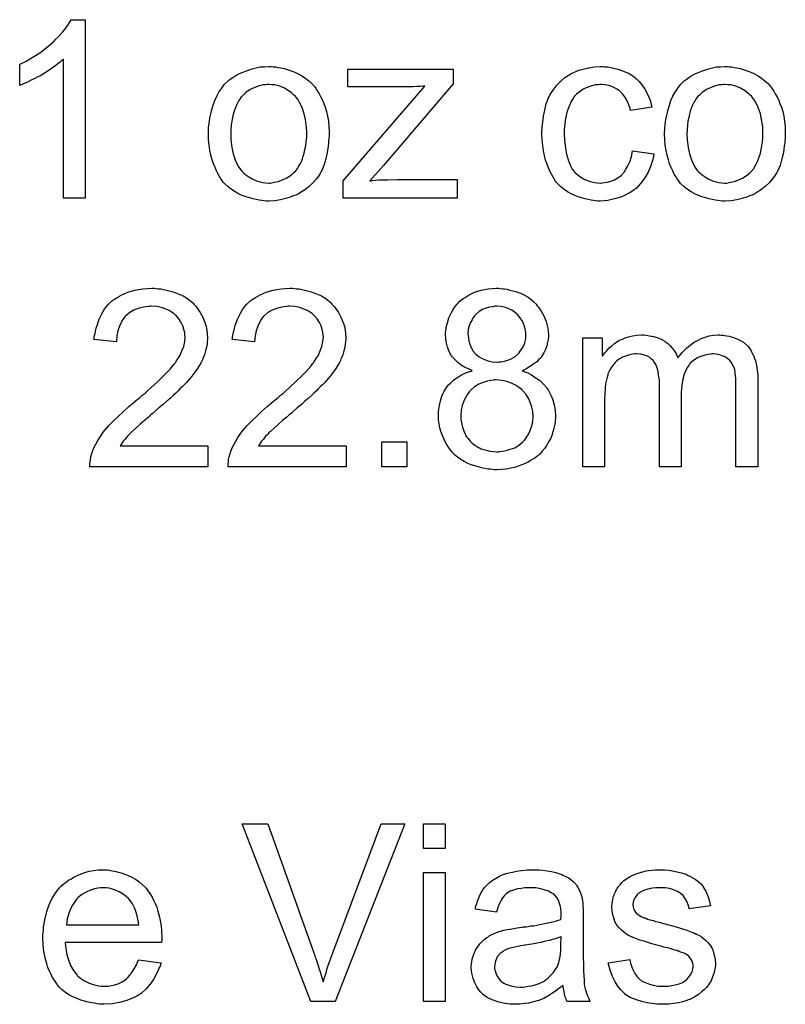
# Model space of a CAD drawing. Extents: x -2.2 to 8.3, y -2.9 to 5.2.
# Tile 172 of 205: x 4.559 to 4.904, y 2.696 to 3.14. Entities that reach past the tile are written whole.
import ezdxf

# ---------------------------------------------------------------- set-up
doc = ezdxf.new("R2010")
doc.units = 0
doc.layers.add('acc-ni-360-20-in-a_document', color=1, linetype='CONTINUOUS')

msp = doc.modelspace()

# ---------------------------------------------------------------- linework, layer by layer
at = {"layer": 'acc-ni-360-20-in-a_document', "color": 1}
for points in [[(4.588695, 3.059366), (4.57886, 3.059366), (4.57886, 3.12196), (4.578745, 3.121844), (4.578166, 3.121381), (4.577472, 3.120687), (4.576315, 3.119877), (4.575042, 3.118836), (4.573423, 3.117679), (4.571571, 3.116406), (4.569489, 3.115134), (4.569373, 3.115134), (4.569257, 3.115018), (4.568563, 3.114555), (4.567406, 3.113977), (4.566018, 3.113282), (4.564398, 3.112472), (4.562663, 3.111663), (4.560927, 3.110853), (4.559191, 3.110159), (4.559191, 3.119646), (4.559307, 3.119646), (4.559539, 3.119877), (4.560001, 3.119993), (4.56058, 3.12034), (4.561274, 3.120687), (4.562084, 3.12115), (4.564051, 3.122307), (4.566365, 3.12358), (4.568679, 3.1252), (4.571109, 3.127051), (4.573538, 3.129018), (4.573654, 3.129133), (4.57377, 3.129249), (4.574117, 3.129596), (4.57458, 3.129943), (4.575621, 3.1311), (4.577009, 3.132489), (4.578398, 3.134108), (4.579902, 3.13596), (4.581175, 3.137811), (4.582332, 3.139778), (4.588695, 3.139778), (4.588695, 3.059366)], [(4.673272, 3.118605), (4.674313, 3.118489), (4.67547, 3.118258), (4.676743, 3.118026), (4.678247, 3.117795), (4.681371, 3.116753), (4.68299, 3.116175), (4.68461, 3.115365), (4.68623, 3.114555), (4.68785, 3.113398), (4.689354, 3.112241), (4.690858, 3.110853), (4.690974, 3.110737), (4.691205, 3.110506), (4.691552, 3.110043), (4.692015, 3.109464), (4.692594, 3.108655), (4.693288, 3.107613), (4.693982, 3.106456), (4.694676, 3.105184), (4.69537, 3.103795), (4.696065, 3.10206), (4.696759, 3.100324), (4.697337, 3.098357), (4.6978, 3.096275), (4.698147, 3.094076), (4.698379, 3.091762), (4.698494, 3.089217), (4.698494, 3.089101), (4.698494, 3.088754), (4.698494, 3.088176), (4.698494, 3.087366), (4.698379, 3.08644), (4.698263, 3.085283), (4.698263, 3.084126), (4.698032, 3.082853), (4.697684, 3.079961), (4.69699, 3.077068), (4.69618, 3.074176), (4.695023, 3.071515), (4.695023, 3.071399), (4.694908, 3.071283), (4.694676, 3.070936), (4.694445, 3.070474), (4.693635, 3.069316), (4.692594, 3.067928), (4.691205, 3.066308), (4.68947, 3.064689), (4.687503, 3.063069), (4.685189, 3.061565), (4.685073, 3.061565), (4.684957, 3.061449), (4.68461, 3.061218), (4.684032, 3.060986), (4.683453, 3.060755), (4.682759, 3.060523), (4.681024, 3.059829), (4.679057, 3.059251), (4.676627, 3.058672), (4.674082, 3.058209), (4.671305, 3.058094), (4.670148, 3.058094), (4.669222, 3.058209), (4.668181, 3.058325), (4.667024, 3.058556), (4.665636, 3.058788), (4.664247, 3.059019), (4.661123, 3.059945), (4.659388, 3.060639), (4.657768, 3.061333), (4.656148, 3.062259), (4.654528, 3.0633), (4.653024, 3.064457), (4.65152, 3.065845), (4.651404, 3.065961), (4.651173, 3.066193), (4.650826, 3.066655), (4.650363, 3.067349), (4.649785, 3.068159), (4.649206, 3.069085), (4.648512, 3.070242), (4.647818, 3.07163), (4.647123, 3.073135), (4.646429, 3.07487), (4.645851, 3.076721), (4.645272, 3.078688), (4.64481, 3.080886), (4.644462, 3.0832), (4.644231, 3.085746), (4.644115, 3.088407), (4.644115, 3.088638), (4.644115, 3.089101), (4.644231, 3.089911), (4.644231, 3.091068), (4.644347, 3.092341), (4.644578, 3.093961), (4.64481, 3.09558), (4.645272, 3.097432), (4.645735, 3.099283), (4.646314, 3.10125), (4.647008, 3.103332), (4.647933, 3.105299), (4.648859, 3.10715), (4.650132, 3.109001), (4.651404, 3.110737), (4.653024, 3.112241), (4.65314, 3.112357), (4.653371, 3.112473), (4.653834, 3.11282), (4.654413, 3.113282), (4.655107, 3.113745), (4.656032, 3.114324), (4.656958, 3.114902), (4.658115, 3.115481), (4.659388, 3.116059), (4.660776, 3.116638), (4.6639, 3.117679), (4.667487, 3.118489), (4.669338, 3.118605), (4.671305, 3.11872), (4.672462, 3.11872), (4.673272, 3.118605)], [(4.822293, 3.118605), (4.822988, 3.118605), (4.823913, 3.118489), (4.826111, 3.118142), (4.828541, 3.117563), (4.831087, 3.116638), (4.833632, 3.115481), (4.836062, 3.113861), (4.836177, 3.113861), (4.836293, 3.11363), (4.836987, 3.112935), (4.838029, 3.111894), (4.839301, 3.11039), (4.840574, 3.108539), (4.841847, 3.106225), (4.843004, 3.103564), (4.843814, 3.10044), (4.83421, 3.098936), (4.83421, 3.099051), (4.834095, 3.099167), (4.833979, 3.099861), (4.833632, 3.100903), (4.833053, 3.102175), (4.832475, 3.103564), (4.831549, 3.105068), (4.830508, 3.106456), (4.829351, 3.107613), (4.829235, 3.107729), (4.828773, 3.108076), (4.827963, 3.108539), (4.827037, 3.109117), (4.825764, 3.109696), (4.824376, 3.110159), (4.822756, 3.110506), (4.821021, 3.110621), (4.820326, 3.110621), (4.819748, 3.110506), (4.818475, 3.11039), (4.81674, 3.109927), (4.814889, 3.109349), (4.812806, 3.108423), (4.810839, 3.107035), (4.809913, 3.106225), (4.808988, 3.105299), (4.808988, 3.105184), (4.808756, 3.105068), (4.808525, 3.104721), (4.808294, 3.104258), (4.807947, 3.103679), (4.807484, 3.102985), (4.807137, 3.102175), (4.806674, 3.10125), (4.806211, 3.100093), (4.805864, 3.09882), (4.805401, 3.097432), (4.805054, 3.095927), (4.804823, 3.094308), (4.804591, 3.092456), (4.80436, 3.09049), (4.80436, 3.088407), (4.80436, 3.088291), (4.80436, 3.087944), (4.80436, 3.08725), (4.804475, 3.086556), (4.804475, 3.085515), (4.804591, 3.084473), (4.804938, 3.081928), (4.805401, 3.079151), (4.806211, 3.076258), (4.807252, 3.073713), (4.807947, 3.07244), (4.808756, 3.071399), (4.808988, 3.071168), (4.809566, 3.070589), (4.810608, 3.069779), (4.81188, 3.068854), (4.813616, 3.067812), (4.815583, 3.067003), (4.817897, 3.066424), (4.819169, 3.066308), (4.820442, 3.066193), (4.820673, 3.066193), (4.821368, 3.066308), (4.822525, 3.066424), (4.823797, 3.066655), (4.825301, 3.067003), (4.826921, 3.067697), (4.828541, 3.068507), (4.830045, 3.069664), (4.830277, 3.069779), (4.830624, 3.070358), (4.831318, 3.071168), (4.832128, 3.07244), (4.832938, 3.073945), (4.833863, 3.075796), (4.834557, 3.07811), (4.83502, 3.080655), (4.844739, 3.079382), (4.844739, 3.079267), (4.844623, 3.07892), (4.844508, 3.078457), (4.844392, 3.077763), (4.844161, 3.076837), (4.843929, 3.075911), (4.843119, 3.073597), (4.842078, 3.071168), (4.840574, 3.068507), (4.838723, 3.065961), (4.837681, 3.064804), (4.836524, 3.063647), (4.836409, 3.063532), (4.836177, 3.063416), (4.83583, 3.063184), (4.835367, 3.062837), (4.834789, 3.062374), (4.833979, 3.061912), (4.833053, 3.061449), (4.832128, 3.06087), (4.829814, 3.059829), (4.827037, 3.059019), (4.824029, 3.058325), (4.822293, 3.058209), (4.820558, 3.058094), (4.819401, 3.058094), (4.818591, 3.058209), (4.81755, 3.058325), (4.816393, 3.058556), (4.81512, 3.058788), (4.813731, 3.059019), (4.810608, 3.059945), (4.809104, 3.060639), (4.807484, 3.061333), (4.805864, 3.062259), (4.80436, 3.0633), (4.802856, 3.064457), (4.801467, 3.065845), (4.801352, 3.065961), (4.80112, 3.066193), (4.800773, 3.066655), (4.80031, 3.067234), (4.799847, 3.068044), (4.799153, 3.069085), (4.798575, 3.070242), (4.797881, 3.071515), (4.797186, 3.073019), (4.796608, 3.074754), (4.795914, 3.07649), (4.795451, 3.078573), (4.794988, 3.080655), (4.794641, 3.083085), (4.79441, 3.085515), (4.794294, 3.088176), (4.794294, 3.088291), (4.794294, 3.088638), (4.794294, 3.089101), (4.794294, 3.089795), (4.79441, 3.090605), (4.79441, 3.091531), (4.794525, 3.092572), (4.794641, 3.093729), (4.794988, 3.096275), (4.795567, 3.099051), (4.796261, 3.101828), (4.797302, 3.104605), (4.797302, 3.104721), (4.797418, 3.104952), (4.797649, 3.105299), (4.797881, 3.105762), (4.798575, 3.107035), (4.799616, 3.108539), (4.801005, 3.110274), (4.802624, 3.11201), (4.804591, 3.113745), (4.806789, 3.115134), (4.806905, 3.115134), (4.807137, 3.115249), (4.807484, 3.115481), (4.807947, 3.115712), (4.808525, 3.115944), (4.809219, 3.116291), (4.810955, 3.116985), (4.812922, 3.117563), (4.815351, 3.118142), (4.817897, 3.118605), (4.820673, 3.11872), (4.821599, 3.11872), (4.822293, 3.118605)], [(4.878639, 3.118605), (4.879681, 3.118489), (4.880837, 3.118258), (4.88211, 3.118026), (4.883614, 3.117795), (4.886738, 3.116753), (4.888358, 3.116175), (4.889978, 3.115365), (4.891598, 3.114555), (4.893217, 3.113398), (4.894721, 3.112241), (4.896226, 3.110853), (4.896341, 3.110737), (4.896573, 3.110506), (4.89692, 3.110043), (4.897383, 3.109464), (4.897961, 3.108655), (4.898655, 3.107613), (4.89935, 3.106456), (4.900044, 3.105184), (4.900738, 3.103795), (4.901432, 3.10206), (4.902126, 3.100324), (4.902705, 3.098357), (4.903168, 3.096275), (4.903515, 3.094076), (4.903746, 3.091762), (4.903862, 3.089217), (4.903862, 3.089101), (4.903862, 3.088754), (4.903862, 3.088176), (4.903862, 3.087366), (4.903746, 3.08644), (4.90363, 3.085283), (4.90363, 3.084126), (4.903399, 3.082853), (4.903052, 3.079961), (4.902358, 3.077068), (4.901548, 3.074176), (4.900391, 3.071515), (4.900391, 3.071399), (4.900275, 3.071283), (4.900044, 3.070936), (4.899812, 3.070474), (4.899002, 3.069316), (4.897961, 3.067928), (4.896573, 3.066308), (4.894837, 3.064689), (4.89287, 3.063069), (4.890556, 3.061565), (4.890441, 3.061565), (4.890325, 3.061449), (4.889978, 3.061218), (4.889399, 3.060986), (4.888821, 3.060755), (4.888127, 3.060523), (4.886391, 3.059829), (4.884424, 3.059251), (4.881994, 3.058672), (4.879449, 3.058209), (4.876672, 3.058094), (4.875515, 3.058094), (4.87459, 3.058209), (4.873548, 3.058325), (4.872391, 3.058556), (4.871003, 3.058788), (4.869615, 3.059019), (4.866491, 3.059945), (4.864755, 3.060639), (4.863135, 3.061333), (4.861516, 3.062259), (4.859896, 3.0633), (4.858392, 3.064457), (4.856888, 3.065845), (4.856772, 3.065961), (4.856541, 3.066193), (4.856193, 3.066655), (4.855731, 3.06735), (4.855152, 3.06816), (4.854574, 3.069085), (4.853879, 3.070242), (4.853185, 3.071631), (4.852491, 3.073135), (4.851797, 3.07487), (4.851218, 3.076721), (4.85064, 3.078688), (4.850177, 3.080887), (4.84983, 3.0832), (4.849599, 3.085746), (4.849483, 3.088407), (4.849483, 3.088638), (4.849483, 3.089101), (4.849599, 3.089911), (4.849599, 3.091068), (4.849714, 3.092341), (4.849946, 3.093961), (4.850177, 3.09558), (4.85064, 3.097432), (4.851103, 3.099283), (4.851681, 3.10125), (4.852375, 3.103332), (4.853301, 3.105299), (4.854226, 3.10715), (4.855499, 3.109002), (4.856772, 3.110737), (4.858392, 3.112241), (4.858507, 3.112357), (4.858739, 3.112473), (4.859202, 3.11282), (4.85978, 3.113282), (4.860474, 3.113745), (4.8614, 3.114324), (4.862325, 3.114902), (4.863483, 3.115481), (4.864755, 3.116059), (4.866144, 3.116638), (4.869267, 3.117679), (4.872854, 3.118489), (4.874705, 3.118605), (4.876672, 3.11872), (4.877829, 3.11872), (4.878639, 3.118605)], [(4.754377, 3.110853), (4.722907, 3.07406), (4.716775, 3.067234), (4.717469, 3.067234), (4.717932, 3.06735), (4.719205, 3.067465), (4.720824, 3.067581), (4.722791, 3.067581), (4.724874, 3.067697), (4.72927, 3.067812), (4.756113, 3.067812), (4.756113, 3.059366), (4.704742, 3.059366), (4.704742, 3.067234), (4.74165, 3.109811), (4.740609, 3.109811), (4.739452, 3.109696), (4.737948, 3.109696), (4.736212, 3.10958), (4.734361, 3.10958), (4.732394, 3.109464), (4.70694, 3.109464), (4.70694, 3.117448), (4.754377, 3.117448), (4.754377, 3.110853)], [(4.671305, 3.110621), (4.670611, 3.110621), (4.670032, 3.110506), (4.668759, 3.11039), (4.667024, 3.109927), (4.665057, 3.109233), (4.662974, 3.108307), (4.661007, 3.106919), (4.659966, 3.105993), (4.659041, 3.105068), (4.659041, 3.104952), (4.658809, 3.104836), (4.658578, 3.104489), (4.658231, 3.104026), (4.657884, 3.103448), (4.657537, 3.102754), (4.657074, 3.101828), (4.656611, 3.100903), (4.656148, 3.099746), (4.655685, 3.098589), (4.655338, 3.0972), (4.654991, 3.095696), (4.654644, 3.094076), (4.654413, 3.092341), (4.654297, 3.090374), (4.654181, 3.088407), (4.654181, 3.088291), (4.654181, 3.087944), (4.654181, 3.087366), (4.654297, 3.086556), (4.654297, 3.08563), (4.654413, 3.084589), (4.65476, 3.082159), (4.655338, 3.079382), (4.656264, 3.076606), (4.657421, 3.073945), (4.658231, 3.072787), (4.659041, 3.071631), (4.659156, 3.071631), (4.659272, 3.071399), (4.659966, 3.070821), (4.661007, 3.069895), (4.662396, 3.068969), (4.664131, 3.067928), (4.666214, 3.067003), (4.668644, 3.066424), (4.669916, 3.066308), (4.671305, 3.066193), (4.671999, 3.066193), (4.672578, 3.066308), (4.67385, 3.06654), (4.675586, 3.066887), (4.677437, 3.067581), (4.67952, 3.068507), (4.681486, 3.069895), (4.682528, 3.070821), (4.683453, 3.071746), (4.683569, 3.071862), (4.683685, 3.071978), (4.683916, 3.072325), (4.684263, 3.072787), (4.68461, 3.073366), (4.685073, 3.07406), (4.685536, 3.074986), (4.685999, 3.075911), (4.686462, 3.077068), (4.686809, 3.078341), (4.687271, 3.079729), (4.687618, 3.081234), (4.687966, 3.082969), (4.688197, 3.084705), (4.688428, 3.086671), (4.688428, 3.088754), (4.688428, 3.08887), (4.688428, 3.089217), (4.688428, 3.089795), (4.688313, 3.09049), (4.688313, 3.091415), (4.688197, 3.092456), (4.68785, 3.094886), (4.687271, 3.097432), (4.686346, 3.100208), (4.685073, 3.102754), (4.684379, 3.104026), (4.683453, 3.105068), (4.683453, 3.105184), (4.683222, 3.105299), (4.682528, 3.105993), (4.681486, 3.106803), (4.680098, 3.107845), (4.678363, 3.108886), (4.67628, 3.109811), (4.673966, 3.11039), (4.672693, 3.110506), (4.671305, 3.110621)], [(4.876672, 3.110621), (4.875978, 3.110621), (4.8754, 3.110506), (4.874127, 3.11039), (4.872391, 3.109927), (4.870425, 3.109233), (4.868342, 3.108307), (4.866375, 3.106919), (4.865334, 3.105993), (4.864408, 3.105068), (4.864408, 3.104952), (4.864177, 3.104836), (4.863945, 3.104489), (4.863598, 3.104026), (4.863251, 3.103448), (4.862904, 3.102754), (4.862441, 3.101828), (4.861978, 3.100903), (4.861516, 3.099746), (4.861053, 3.098589), (4.860706, 3.0972), (4.860359, 3.095696), (4.860011, 3.094076), (4.85978, 3.092341), (4.859664, 3.090374), (4.859549, 3.088407), (4.859549, 3.088291), (4.859549, 3.087944), (4.859549, 3.087366), (4.859664, 3.086556), (4.859664, 3.08563), (4.85978, 3.084589), (4.860127, 3.082159), (4.860706, 3.079382), (4.861631, 3.076606), (4.862788, 3.073945), (4.863598, 3.072787), (4.864408, 3.071631), (4.864524, 3.071631), (4.86464, 3.071399), (4.865334, 3.070821), (4.866375, 3.069895), (4.867763, 3.068969), (4.869499, 3.067928), (4.871582, 3.067003), (4.874011, 3.066424), (4.875284, 3.066308), (4.876672, 3.066193), (4.877367, 3.066193), (4.877945, 3.066308), (4.879218, 3.06654), (4.880953, 3.066887), (4.882804, 3.067581), (4.884887, 3.068507), (4.886854, 3.069895), (4.887895, 3.070821), (4.888821, 3.071746), (4.888936, 3.071862), (4.889052, 3.071978), (4.889284, 3.072325), (4.889631, 3.072787), (4.889978, 3.073366), (4.890441, 3.07406), (4.890903, 3.074986), (4.891366, 3.075911), (4.891829, 3.077068), (4.892176, 3.078341), (4.892639, 3.079729), (4.892986, 3.081234), (4.893333, 3.082969), (4.893565, 3.084705), (4.893796, 3.086671), (4.893796, 3.088754), (4.893796, 3.08887), (4.893796, 3.089217), (4.893796, 3.089795), (4.89368, 3.09049), (4.89368, 3.091415), (4.893565, 3.092456), (4.893217, 3.094886), (4.892639, 3.097432), (4.891713, 3.100208), (4.890441, 3.102754), (4.889746, 3.104026), (4.888821, 3.105068), (4.888821, 3.105184), (4.888589, 3.105299), (4.887895, 3.105993), (4.886854, 3.106803), (4.885466, 3.107845), (4.88373, 3.108886), (4.881647, 3.109811), (4.879333, 3.11039), (4.878061, 3.110506), (4.876672, 3.110621)], [(4.620628, 3.018709), (4.621554, 3.018593), (4.622711, 3.018478), (4.623984, 3.018246), (4.625256, 3.018015), (4.628264, 3.017205), (4.631273, 3.016048), (4.632777, 3.015354), (4.634281, 3.014544), (4.635669, 3.013503), (4.636942, 3.012346), (4.637058, 3.01223), (4.637289, 3.012114), (4.63752, 3.011651), (4.637983, 3.011189), (4.638562, 3.01061), (4.63914, 3.0098), (4.639719, 3.00899), (4.640413, 3.007949), (4.64157, 3.005751), (4.642727, 3.002974), (4.64319, 3.001586), (4.643421, 2.999966), (4.643653, 2.998346), (4.643768, 2.99661), (4.643768, 2.996379), (4.643768, 2.995801), (4.643653, 2.994875), (4.643537, 2.993602), (4.643305, 2.992214), (4.642843, 2.990594), (4.64238, 2.988859), (4.641686, 2.987123), (4.64157, 2.986892), (4.641338, 2.986313), (4.640876, 2.985388), (4.640181, 2.984115), (4.639256, 2.982727), (4.638099, 2.980991), (4.636711, 2.979256), (4.635091, 2.977289), (4.634859, 2.977057), (4.634281, 2.976363), (4.633702, 2.975785), (4.633124, 2.975206), (4.63243, 2.974512), (4.631504, 2.973586), (4.630578, 2.972661), (4.629421, 2.971619), (4.628264, 2.970462), (4.626876, 2.96919), (4.625372, 2.967917), (4.623752, 2.966413), (4.621901, 2.964909), (4.62005, 2.963289), (4.619934, 2.963173), (4.619703, 2.962942), (4.61924, 2.962595), (4.618661, 2.962132), (4.617967, 2.961438), (4.617157, 2.960744), (4.615306, 2.959239), (4.613339, 2.957504), (4.611488, 2.955768), (4.609868, 2.954264), (4.609174, 2.953686), (4.608595, 2.953107), (4.60848, 2.952992), (4.608133, 2.952644), (4.60767, 2.952182), (4.607091, 2.951488), (4.606513, 2.950678), (4.605819, 2.949868), (4.60443, 2.947901), (4.643884, 2.947901), (4.643884, 2.938413), (4.590778, 2.938413), (4.590778, 2.938529), (4.590778, 2.938992), (4.590778, 2.939686), (4.590893, 2.940612), (4.591009, 2.941653), (4.59124, 2.94281), (4.591472, 2.943967), (4.591935, 2.94524), (4.591935, 2.945355), (4.59205, 2.945471), (4.592282, 2.946165), (4.592744, 2.947207), (4.593439, 2.948595), (4.594364, 2.950215), (4.595521, 2.952066), (4.596794, 2.953917), (4.598414, 2.955884), (4.598414, 2.956), (4.598645, 2.956115), (4.599224, 2.95681), (4.600265, 2.957851), (4.601769, 2.959355), (4.603505, 2.961091), (4.605703, 2.963173), (4.608364, 2.965487), (4.611257, 2.967917), (4.611372, 2.968033), (4.611835, 2.96838), (4.612529, 2.968958), (4.613339, 2.969652), (4.61438, 2.970578), (4.615653, 2.971619), (4.616926, 2.972776), (4.61843, 2.974049), (4.621322, 2.976826), (4.624215, 2.979603), (4.625603, 2.980991), (4.626876, 2.982379), (4.628033, 2.983652), (4.628959, 2.984925), (4.628959, 2.985041), (4.62919, 2.985156), (4.629421, 2.985503), (4.629653, 2.985966), (4.630463, 2.987239), (4.631388, 2.988743), (4.632198, 2.990594), (4.633008, 2.992561), (4.633471, 2.994759), (4.633702, 2.996842), (4.633702, 2.996958), (4.633702, 2.997073), (4.633587, 2.997767), (4.633471, 2.998925), (4.633124, 3.000197), (4.632661, 3.001817), (4.631851, 3.003437), (4.63081, 3.005057), (4.629421, 3.006676), (4.62919, 3.006908), (4.628611, 3.007371), (4.627802, 3.007949), (4.626529, 3.008759), (4.624909, 3.009453), (4.623058, 3.010147), (4.62086, 3.01061), (4.61843, 3.010726), (4.617736, 3.010726), (4.617273, 3.01061), (4.615885, 3.010494), (4.614265, 3.010147), (4.612529, 3.009685), (4.610562, 3.008875), (4.608711, 3.007833), (4.606976, 3.006445), (4.606744, 3.006214), (4.606281, 3.005635), (4.605587, 3.004709), (4.604893, 3.003321), (4.604083, 3.001701), (4.603389, 2.999619), (4.602926, 2.997305), (4.602695, 2.994644), (4.592629, 2.995685), (4.592629, 2.995801), (4.592744, 2.996148), (4.592744, 2.996726), (4.59286, 2.997536), (4.593092, 2.998462), (4.593323, 2.999503), (4.59367, 3.000776), (4.594017, 3.002048), (4.594943, 3.004825), (4.596331, 3.007602), (4.597141, 3.00899), (4.598182, 3.010379), (4.599224, 3.011651), (4.600381, 3.012809), (4.600496, 3.012924), (4.600728, 3.01304), (4.601075, 3.013387), (4.601653, 3.013734), (4.602348, 3.014197), (4.603158, 3.01466), (4.604083, 3.015238), (4.60524, 3.015817), (4.606513, 3.016395), (4.607901, 3.016974), (4.609405, 3.017436), (4.611025, 3.017899), (4.612761, 3.018246), (4.614612, 3.018593), (4.616579, 3.018709), (4.618661, 3.018825), (4.619818, 3.018825), (4.620628, 3.018709)], [(4.682875, 3.018709), (4.6838, 3.018594), (4.684957, 3.018478), (4.68623, 3.018247), (4.687503, 3.018015), (4.690511, 3.017205), (4.693519, 3.016048), (4.695023, 3.015354), (4.696527, 3.014544), (4.697916, 3.013503), (4.699189, 3.012346), (4.699304, 3.01223), (4.699536, 3.012114), (4.699767, 3.011652), (4.70023, 3.011189), (4.700808, 3.01061), (4.701387, 3.0098), (4.701965, 3.00899), (4.702659, 3.007949), (4.703816, 3.005751), (4.704974, 3.002974), (4.705436, 3.001586), (4.705668, 2.999966), (4.705899, 2.998346), (4.706015, 2.996611), (4.706015, 2.996379), (4.706015, 2.995801), (4.705899, 2.994875), (4.705783, 2.993602), (4.705552, 2.992214), (4.705089, 2.990594), (4.704626, 2.988859), (4.703932, 2.987123), (4.703816, 2.986892), (4.703585, 2.986313), (4.703122, 2.985388), (4.702428, 2.984115), (4.701502, 2.982727), (4.700346, 2.980991), (4.698957, 2.979256), (4.697337, 2.977289), (4.697106, 2.977057), (4.696527, 2.976363), (4.695949, 2.975785), (4.69537, 2.975206), (4.694676, 2.974512), (4.693751, 2.973586), (4.692825, 2.972661), (4.691668, 2.971619), (4.690511, 2.970462), (4.689123, 2.96919), (4.687618, 2.967917), (4.685999, 2.966413), (4.684148, 2.964909), (4.682296, 2.963289), (4.682181, 2.963173), (4.681949, 2.962942), (4.681486, 2.962595), (4.680908, 2.962132), (4.680214, 2.961438), (4.679404, 2.960744), (4.677553, 2.95924), (4.675586, 2.957504), (4.673734, 2.955769), (4.672115, 2.954264), (4.671421, 2.953686), (4.670842, 2.953107), (4.670726, 2.952992), (4.670379, 2.952645), (4.669916, 2.952182), (4.669338, 2.951488), (4.668759, 2.950678), (4.668065, 2.949868), (4.666677, 2.947901), (4.706131, 2.947901), (4.706131, 2.938414), (4.653024, 2.938414), (4.653024, 2.938529), (4.653024, 2.938992), (4.653024, 2.939686), (4.65314, 2.940612), (4.653256, 2.941653), (4.653487, 2.94281), (4.653718, 2.943967), (4.654181, 2.94524), (4.654181, 2.945356), (4.654297, 2.945471), (4.654528, 2.946165), (4.654991, 2.947207), (4.655685, 2.948595), (4.656611, 2.950215), (4.657768, 2.952066), (4.659041, 2.953917), (4.66066, 2.955884), (4.66066, 2.956), (4.660892, 2.956116), (4.66147, 2.95681), (4.662512, 2.957851), (4.664016, 2.959355), (4.665751, 2.961091), (4.667949, 2.963173), (4.670611, 2.965487), (4.673503, 2.967917), (4.673619, 2.968033), (4.674082, 2.96838), (4.674776, 2.968958), (4.675586, 2.969653), (4.676627, 2.970578), (4.6779, 2.971619), (4.679172, 2.972776), (4.680676, 2.974049), (4.683569, 2.976826), (4.686462, 2.979603), (4.68785, 2.980991), (4.689123, 2.98238), (4.69028, 2.983652), (4.691205, 2.984925), (4.691205, 2.985041), (4.691437, 2.985156), (4.691668, 2.985503), (4.691899, 2.985966), (4.692709, 2.987239), (4.693635, 2.988743), (4.694445, 2.990594), (4.695255, 2.992561), (4.695717, 2.994759), (4.695949, 2.996842), (4.695949, 2.996958), (4.695949, 2.997073), (4.695833, 2.997768), (4.695717, 2.998925), (4.69537, 3.000197), (4.694908, 3.001817), (4.694098, 3.003437), (4.693056, 3.005057), (4.691668, 3.006677), (4.691437, 3.006908), (4.690858, 3.007371), (4.690048, 3.007949), (4.688775, 3.008759), (4.687156, 3.009453), (4.685305, 3.010148), (4.683106, 3.01061), (4.680676, 3.010726), (4.679982, 3.010726), (4.67952, 3.01061), (4.678131, 3.010495), (4.676511, 3.010148), (4.674776, 3.009685), (4.672809, 3.008875), (4.670958, 3.007834), (4.669222, 3.006445), (4.668991, 3.006214), (4.668528, 3.005635), (4.667834, 3.00471), (4.66714, 3.003321), (4.66633, 3.001701), (4.665636, 2.999619), (4.665173, 2.997305), (4.664941, 2.994644), (4.654875, 2.995685), (4.654875, 2.995801), (4.654991, 2.996148), (4.654991, 2.996726), (4.655107, 2.997536), (4.655338, 2.998462), (4.65557, 2.999503), (4.655917, 3.000776), (4.656264, 3.002048), (4.657189, 3.004825), (4.658578, 3.007602), (4.659388, 3.00899), (4.660429, 3.010379), (4.66147, 3.011652), (4.662627, 3.012809), (4.662743, 3.012924), (4.662974, 3.01304), (4.663322, 3.013387), (4.6639, 3.013734), (4.664594, 3.014197), (4.665404, 3.01466), (4.66633, 3.015238), (4.667487, 3.015817), (4.668759, 3.016395), (4.670148, 3.016974), (4.671652, 3.017437), (4.673272, 3.017899), (4.675007, 3.018247), (4.676858, 3.018594), (4.678825, 3.018709), (4.680908, 3.018825), (4.682065, 3.018825), (4.682875, 3.018709)], [(4.775551, 3.018709), (4.776476, 3.018594), (4.777517, 3.018478), (4.778674, 3.018362), (4.779831, 3.018015), (4.782608, 3.017321), (4.785385, 3.01628), (4.786773, 3.015585), (4.788162, 3.014776), (4.789435, 3.013734), (4.790707, 3.012693), (4.790823, 3.012577), (4.790939, 3.012461), (4.791286, 3.012114), (4.791748, 3.011652), (4.792211, 3.010957), (4.79279, 3.010263), (4.793947, 3.008528), (4.795104, 3.006329), (4.796145, 3.003784), (4.796955, 3.000892), (4.797071, 2.999387), (4.797186, 2.997768), (4.797186, 2.997652), (4.797186, 2.997536), (4.797186, 2.996842), (4.797071, 2.995801), (4.796839, 2.994528), (4.796492, 2.992908), (4.795914, 2.991288), (4.79522, 2.989669), (4.794178, 2.988049), (4.794062, 2.987817), (4.7936, 2.987355), (4.792905, 2.98666), (4.79198, 2.985735), (4.790707, 2.984693), (4.789203, 2.983652), (4.787468, 2.982611), (4.785385, 2.981685), (4.785501, 2.981685), (4.785732, 2.98157), (4.786079, 2.981454), (4.786542, 2.981222), (4.78793, 2.980644), (4.78955, 2.979834), (4.791286, 2.978677), (4.793137, 2.977404), (4.794872, 2.975785), (4.796492, 2.973933), (4.796492, 2.973818), (4.796608, 2.973702), (4.797071, 2.973008), (4.797765, 2.971851), (4.798459, 2.970347), (4.799153, 2.968495), (4.799847, 2.966297), (4.80031, 2.963867), (4.800426, 2.961206), (4.800426, 2.961091), (4.800426, 2.960744), (4.800426, 2.960165), (4.80031, 2.959471), (4.800195, 2.958661), (4.800079, 2.95762), (4.799847, 2.956463), (4.7995, 2.95519), (4.79869, 2.952529), (4.798112, 2.951025), (4.797302, 2.949636), (4.796492, 2.948132), (4.795567, 2.946744), (4.79441, 2.945356), (4.793137, 2.943967), (4.793021, 2.943851), (4.79279, 2.94362), (4.792443, 2.943273), (4.791864, 2.942926), (4.791054, 2.942347), (4.790244, 2.941769), (4.789203, 2.94119), (4.788046, 2.940496), (4.786773, 2.939802), (4.785269, 2.939223), (4.78365, 2.938645), (4.78203, 2.938066), (4.780178, 2.937719), (4.778212, 2.937372), (4.776245, 2.937141), (4.774046, 2.937025), (4.772889, 2.937025), (4.772079, 2.937141), (4.771038, 2.937256), (4.769881, 2.937372), (4.768609, 2.937604), (4.76722, 2.937951), (4.764096, 2.938761), (4.762476, 2.939339), (4.760972, 2.939918), (4.759352, 2.940727), (4.757733, 2.941653), (4.756229, 2.942694), (4.75484, 2.943967), (4.754725, 2.944083), (4.754493, 2.944314), (4.754146, 2.944661), (4.753683, 2.94524), (4.75322, 2.945934), (4.752526, 2.946744), (4.751948, 2.947669), (4.751253, 2.948827), (4.750559, 2.949983), (4.749981, 2.951372), (4.748824, 2.954264), (4.748361, 2.956), (4.748014, 2.957735), (4.747783, 2.959587), (4.747667, 2.961438), (4.747667, 2.961553), (4.747667, 2.961785), (4.747667, 2.962248), (4.747783, 2.962711), (4.747783, 2.963405), (4.747898, 2.964215), (4.74813, 2.966066), (4.748592, 2.968148), (4.749287, 2.970231), (4.750328, 2.972429), (4.751601, 2.974512), (4.751601, 2.974628), (4.751832, 2.974743), (4.752295, 2.975322), (4.75322, 2.976247), (4.754493, 2.977404), (4.756113, 2.978561), (4.75808, 2.979834), (4.760278, 2.980875), (4.762939, 2.981685), (4.762824, 2.981685), (4.762708, 2.981801), (4.762361, 2.981917), (4.761898, 2.982148), (4.760857, 2.982611), (4.759468, 2.983305), (4.757964, 2.984231), (4.75646, 2.985388), (4.755072, 2.98666), (4.753799, 2.988049), (4.753683, 2.98828), (4.753336, 2.988743), (4.752873, 2.989669), (4.75241, 2.990826), (4.751832, 2.99233), (4.751369, 2.994065), (4.751022, 2.996032), (4.750906, 2.998115), (4.750906, 2.99823), (4.750906, 2.998462), (4.750906, 2.998925), (4.751022, 2.999619), (4.751138, 3.000313), (4.751253, 3.001239), (4.751716, 3.003206), (4.75241, 3.005519), (4.753568, 3.007949), (4.754262, 3.009222), (4.755072, 3.010495), (4.756113, 3.011652), (4.757154, 3.012809), (4.75727, 3.012924), (4.757501, 3.01304), (4.757848, 3.013387), (4.758311, 3.013734), (4.75889, 3.014197), (4.7597, 3.01466), (4.760625, 3.015238), (4.761551, 3.015817), (4.762708, 3.016395), (4.76398, 3.016974), (4.765369, 3.017437), (4.766873, 3.017899), (4.770113, 3.018594), (4.771964, 3.018709), (4.773815, 3.018825), (4.774856, 3.018825), (4.775551, 3.018709)], [(4.774046, 3.010726), (4.773121, 3.010726), (4.772079, 3.010495), (4.770691, 3.010263), (4.769187, 3.0098), (4.767567, 3.009222), (4.766063, 3.008296), (4.764559, 3.007024), (4.764443, 3.006908), (4.76398, 3.006445), (4.763402, 3.005635), (4.762824, 3.004594), (4.762129, 3.003321), (4.761551, 3.001817), (4.761088, 3.000197), (4.760972, 2.998346), (4.760972, 2.99823), (4.760972, 2.998115), (4.761088, 2.997421), (4.761204, 2.996379), (4.761435, 2.995106), (4.761898, 2.993602), (4.762476, 2.992098), (4.763402, 2.990479), (4.764559, 2.98909), (4.764675, 2.988974), (4.765253, 2.988512), (4.766063, 2.987933), (4.767104, 2.987355), (4.768493, 2.98666), (4.770113, 2.986082), (4.771964, 2.985619), (4.774046, 2.985503), (4.774278, 2.985503), (4.774972, 2.985619), (4.776013, 2.985735), (4.777402, 2.985966), (4.778906, 2.986429), (4.78041, 2.987008), (4.78203, 2.987933), (4.783418, 2.98909), (4.783534, 2.989206), (4.783997, 2.989784), (4.784575, 2.990479), (4.785269, 2.99152), (4.785963, 2.992793), (4.786542, 2.994297), (4.787005, 2.996032), (4.78712, 2.997883), (4.78712, 2.997999), (4.78712, 2.998115), (4.78712, 2.998809), (4.786889, 2.99985), (4.786658, 3.001123), (4.786195, 3.002511), (4.785501, 3.004015), (4.784575, 3.005519), (4.783302, 3.007024), (4.783187, 3.007139), (4.782608, 3.007602), (4.781798, 3.008181), (4.780757, 3.008875), (4.779369, 3.009569), (4.777864, 3.010148), (4.776013, 3.01061), (4.774046, 3.010726)], [(4.874937, 2.997652), (4.875747, 2.997652), (4.876557, 2.997536), (4.878524, 2.997189), (4.880606, 2.996611), (4.882804, 2.995685), (4.885003, 2.994528), (4.886854, 2.992908), (4.887085, 2.992677), (4.887548, 2.991983), (4.888358, 2.990941), (4.888705, 2.990131), (4.889168, 2.989322), (4.889631, 2.98828), (4.889978, 2.987239), (4.890441, 2.986082), (4.890788, 2.984693), (4.891019, 2.983305), (4.891251, 2.981685), (4.891482, 2.980066), (4.891482, 2.978214), (4.891482, 2.938414), (4.881647, 2.938414), (4.881647, 2.974859), (4.881647, 2.974975), (4.881647, 2.97509), (4.881647, 2.975785), (4.881647, 2.976826), (4.881532, 2.978099), (4.881416, 2.979487), (4.8813, 2.980875), (4.881069, 2.982264), (4.880722, 2.983305), (4.880722, 2.983421), (4.88049, 2.983768), (4.880259, 2.984231), (4.879912, 2.984809), (4.879449, 2.985503), (4.878871, 2.986198), (4.878176, 2.986892), (4.877251, 2.987586), (4.877135, 2.987702), (4.876788, 2.987817), (4.876325, 2.988049), (4.875515, 2.988396), (4.874705, 2.988743), (4.873664, 2.988974), (4.872623, 2.98909), (4.87135, 2.989206), (4.870772, 2.989206), (4.870309, 2.98909), (4.869152, 2.988974), (4.867763, 2.988743), (4.866144, 2.988164), (4.864408, 2.98747), (4.862673, 2.986429), (4.861053, 2.985041), (4.860937, 2.984809), (4.860474, 2.984231), (4.85978, 2.983305), (4.859086, 2.981917), (4.858276, 2.980066), (4.857698, 2.977867), (4.857235, 2.975206), (4.857003, 2.972082), (4.857003, 2.938414), (4.847169, 2.938414), (4.847169, 2.976016), (4.847169, 2.976132), (4.847169, 2.976363), (4.847169, 2.976595), (4.847169, 2.977057), (4.847053, 2.97833), (4.846822, 2.979718), (4.84659, 2.981338), (4.846127, 2.982958), (4.845549, 2.984462), (4.844739, 2.985851), (4.844623, 2.985966), (4.844276, 2.986429), (4.843698, 2.986892), (4.842888, 2.987586), (4.841847, 2.988164), (4.840458, 2.988743), (4.838838, 2.98909), (4.836872, 2.989206), (4.836177, 2.989206), (4.835367, 2.98909), (4.834442, 2.988974), (4.833285, 2.988627), (4.831896, 2.98828), (4.830624, 2.987702), (4.829235, 2.987008), (4.82912, 2.986892), (4.828657, 2.986545), (4.828078, 2.986082), (4.827268, 2.985388), (4.826458, 2.984462), (4.825649, 2.983305), (4.824839, 2.982032), (4.824145, 2.980528), (4.824029, 2.980297), (4.823913, 2.979718), (4.823682, 2.978793), (4.823335, 2.97752), (4.822988, 2.975785), (4.822756, 2.973702), (4.82264, 2.971272), (4.822525, 2.968495), (4.822525, 2.938414), (4.81269, 2.938414), (4.81269, 2.996495), (4.821483, 2.996495), (4.821483, 2.988164), (4.821599, 2.988396), (4.821946, 2.988859), (4.82264, 2.989669), (4.82345, 2.990594), (4.824492, 2.991751), (4.825764, 2.992908), (4.827153, 2.994065), (4.828773, 2.995106), (4.829004, 2.995222), (4.829582, 2.995569), (4.830508, 2.995916), (4.831781, 2.996495), (4.833285, 2.996958), (4.83502, 2.997305), (4.836987, 2.997652), (4.83907, 2.997768), (4.840111, 2.997768), (4.841384, 2.997652), (4.842772, 2.997421), (4.844508, 2.997073), (4.846243, 2.996611), (4.847979, 2.995916), (4.849599, 2.994991), (4.84983, 2.994875), (4.850293, 2.994528), (4.850987, 2.99395), (4.851913, 2.993024), (4.852838, 2.991983), (4.853879, 2.99071), (4.854805, 2.989206), (4.855499, 2.98747), (4.855615, 2.987586), (4.855846, 2.987933), (4.856193, 2.988396), (4.856772, 2.98909), (4.857466, 2.9899), (4.858276, 2.99071), (4.859202, 2.991635), (4.860359, 2.992677), (4.861631, 2.993602), (4.862904, 2.994528), (4.864408, 2.995338), (4.866028, 2.996148), (4.867763, 2.996842), (4.869615, 2.997305), (4.871466, 2.997652), (4.873548, 2.997768), (4.874358, 2.997768), (4.874937, 2.997652)], [(4.773699, 2.97752), (4.773005, 2.97752), (4.772542, 2.977404), (4.77127, 2.977289), (4.76965, 2.976942), (4.767799, 2.976363), (4.765947, 2.975553), (4.76398, 2.974396), (4.762245, 2.972892), (4.762014, 2.972661), (4.761551, 2.972082), (4.760857, 2.971041), (4.760047, 2.969768), (4.759121, 2.968033), (4.758427, 2.966066), (4.757964, 2.963867), (4.757733, 2.961438), (4.757733, 2.961206), (4.757733, 2.960744), (4.757848, 2.959934), (4.757964, 2.958892), (4.758195, 2.95762), (4.758543, 2.956231), (4.759005, 2.954843), (4.759584, 2.953339), (4.7597, 2.953223), (4.759931, 2.952645), (4.760394, 2.95195), (4.761088, 2.95114), (4.761898, 2.950099), (4.762939, 2.949058), (4.764096, 2.948132), (4.765485, 2.947207), (4.765716, 2.947091), (4.766179, 2.94686), (4.766989, 2.946512), (4.76803, 2.946165), (4.769303, 2.945818), (4.770807, 2.945471), (4.772427, 2.94524), (4.774046, 2.945124), (4.774741, 2.945124), (4.775203, 2.94524), (4.776592, 2.945356), (4.778212, 2.945703), (4.780063, 2.946281), (4.78203, 2.946975), (4.783881, 2.948132), (4.785732, 2.949636), (4.785963, 2.949868), (4.786426, 2.950446), (4.787236, 2.951488), (4.788046, 2.95276), (4.788856, 2.95438), (4.789666, 2.956347), (4.790129, 2.958661), (4.79036, 2.961091), (4.79036, 2.961206), (4.79036, 2.961438), (4.79036, 2.961785), (4.790244, 2.962248), (4.790129, 2.96352), (4.789782, 2.965256), (4.789203, 2.966991), (4.788393, 2.968958), (4.787236, 2.970925), (4.785616, 2.972776), (4.785385, 2.973008), (4.784806, 2.973471), (4.783765, 2.97428), (4.782377, 2.975206), (4.780641, 2.976016), (4.778559, 2.976826), (4.776245, 2.977289), (4.773699, 2.97752)], [(4.733436, 2.938414), (4.722213, 2.938414), (4.722213, 2.949636), (4.733436, 2.949636), (4.733436, 2.938414)], [(4.701271, 2.697549), (4.69028, 2.697549), (4.659272, 2.777614), (4.670842, 2.777614), (4.691668, 2.719416), (4.691668, 2.719301), (4.691784, 2.719069), (4.691899, 2.718722), (4.692131, 2.71826), (4.692247, 2.717565), (4.692478, 2.716871), (4.693056, 2.715136), (4.693751, 2.713169), (4.694445, 2.71097), (4.695833, 2.706342), (4.695833, 2.706458), (4.695949, 2.706689), (4.696065, 2.707037), (4.69618, 2.707499), (4.696527, 2.708772), (4.697106, 2.710508), (4.697684, 2.712474), (4.698379, 2.714673), (4.699189, 2.716987), (4.700114, 2.719416), (4.721866, 2.777614), (4.732626, 2.777614), (4.701271, 2.697549)], [(4.750791, 2.766391), (4.740956, 2.766391), (4.740956, 2.777614), (4.750791, 2.777614), (4.750791, 2.766391)], [(4.598645, 2.756787), (4.599571, 2.756672), (4.600728, 2.75644), (4.602001, 2.756209), (4.603505, 2.755862), (4.604893, 2.755515), (4.606513, 2.754936), (4.608017, 2.754358), (4.609637, 2.753548), (4.611257, 2.752622), (4.612876, 2.751581), (4.61438, 2.750308), (4.615769, 2.74892), (4.615885, 2.748804), (4.616116, 2.748573), (4.616463, 2.74811), (4.616926, 2.747416), (4.617504, 2.746606), (4.618083, 2.74568), (4.618777, 2.744523), (4.619471, 2.743135), (4.620165, 2.741631), (4.62086, 2.740011), (4.621438, 2.73816), (4.622017, 2.736193), (4.622479, 2.733995), (4.622827, 2.731681), (4.623058, 2.729251), (4.623174, 2.72659), (4.623174, 2.726474), (4.623174, 2.726011), (4.623174, 2.725201), (4.623058, 2.724044), (4.57967, 2.724044), (4.57967, 2.723929), (4.57967, 2.723582), (4.579786, 2.723119), (4.579786, 2.722425), (4.579902, 2.721615), (4.580133, 2.720689), (4.58048, 2.718606), (4.581175, 2.716293), (4.5821, 2.713747), (4.583373, 2.711433), (4.584993, 2.709351), (4.585108, 2.709351), (4.585224, 2.709119), (4.585918, 2.708541), (4.586959, 2.707731), (4.588348, 2.706921), (4.590199, 2.705995), (4.592282, 2.705185), (4.594596, 2.704607), (4.595868, 2.704491), (4.597257, 2.704375), (4.598182, 2.704375), (4.599224, 2.704491), (4.600496, 2.704722), (4.601885, 2.70507), (4.603505, 2.705532), (4.605009, 2.706227), (4.606513, 2.707152), (4.606628, 2.707268), (4.607207, 2.707731), (4.607901, 2.708425), (4.608711, 2.709351), (4.609637, 2.710623), (4.610678, 2.712243), (4.611719, 2.714094), (4.612645, 2.716293), (4.622827, 2.71502), (4.622827, 2.714904), (4.622711, 2.714673), (4.622595, 2.71421), (4.622364, 2.713516), (4.622017, 2.712822), (4.621669, 2.711896), (4.620744, 2.709929), (4.619587, 2.707731), (4.617967, 2.705417), (4.616116, 2.703218), (4.613802, 2.701136), (4.613686, 2.701136), (4.613455, 2.700904), (4.613108, 2.700673), (4.612645, 2.700326), (4.611951, 2.699979), (4.611257, 2.699632), (4.610331, 2.699169), (4.60929, 2.698706), (4.608133, 2.698243), (4.606976, 2.69778), (4.604083, 2.697086), (4.600843, 2.696508), (4.597257, 2.696276), (4.595984, 2.696276), (4.595174, 2.696392), (4.594133, 2.696508), (4.59286, 2.696739), (4.591472, 2.696971), (4.589968, 2.697202), (4.586728, 2.698128), (4.584993, 2.698822), (4.583373, 2.699516), (4.581637, 2.700442), (4.580017, 2.701483), (4.578513, 2.70264), (4.577009, 2.704028), (4.576894, 2.704144), (4.576662, 2.704375), (4.576315, 2.704838), (4.575852, 2.705532), (4.575274, 2.706342), (4.574695, 2.707268), (4.574001, 2.708425), (4.573307, 2.709698), (4.572613, 2.711202), (4.571918, 2.712822), (4.57134, 2.714673), (4.570761, 2.71664), (4.570299, 2.718722), (4.569952, 2.721036), (4.56972, 2.723466), (4.569605, 2.726011), (4.569605, 2.726127), (4.569605, 2.726706), (4.569605, 2.7274), (4.56972, 2.728441), (4.569836, 2.729714), (4.569952, 2.731102), (4.570183, 2.732722), (4.57053, 2.734342), (4.571456, 2.738044), (4.572034, 2.739895), (4.572728, 2.741862), (4.573654, 2.743713), (4.574695, 2.745449), (4.575852, 2.747184), (4.577125, 2.748804), (4.577241, 2.74892), (4.577472, 2.749151), (4.577935, 2.749498), (4.578513, 2.750077), (4.579208, 2.750655), (4.580133, 2.75135), (4.581175, 2.75216), (4.582447, 2.752854), (4.58372, 2.753664), (4.585224, 2.754358), (4.586844, 2.755052), (4.588579, 2.755631), (4.590431, 2.756209), (4.592397, 2.756556), (4.59448, 2.756787), (4.596678, 2.756903), (4.597835, 2.756903), (4.598645, 2.756787)], [(4.750791, 2.697549), (4.740956, 2.697549), (4.740956, 2.755631), (4.750791, 2.755631), (4.750791, 2.697549)], [(4.792905, 2.756788), (4.794641, 2.756672), (4.796608, 2.756441), (4.798575, 2.756093), (4.800542, 2.755631), (4.802393, 2.755052), (4.802624, 2.754936), (4.803203, 2.754705), (4.804013, 2.754358), (4.805054, 2.753895), (4.806211, 2.753201), (4.807368, 2.752507), (4.808409, 2.751581), (4.809335, 2.750655), (4.809451, 2.75054), (4.809682, 2.750193), (4.810029, 2.749614), (4.810492, 2.74892), (4.81107, 2.747879), (4.811533, 2.746837), (4.811996, 2.745565), (4.812343, 2.744061), (4.812343, 2.743945), (4.812459, 2.743598), (4.812574, 2.742904), (4.81269, 2.741978), (4.81269, 2.740705), (4.812806, 2.739201), (4.812922, 2.737234), (4.812922, 2.735036), (4.812922, 2.721846), (4.812922, 2.721731), (4.812922, 2.721268), (4.812922, 2.720573), (4.812922, 2.719648), (4.812922, 2.718607), (4.812922, 2.717334), (4.813037, 2.714557), (4.813037, 2.711665), (4.813153, 2.708772), (4.813269, 2.707499), (4.813269, 2.706342), (4.813384, 2.705301), (4.8135, 2.704491), (4.8135, 2.704376), (4.813616, 2.703913), (4.813731, 2.703218), (4.814079, 2.702293), (4.81431, 2.701252), (4.814773, 2.700095), (4.815351, 2.698822), (4.81593, 2.697549), (4.805632, 2.697549), (4.805517, 2.697665), (4.805401, 2.698128), (4.80517, 2.698706), (4.804823, 2.699632), (4.804475, 2.700673), (4.804244, 2.701946), (4.804013, 2.703334), (4.803781, 2.704838), (4.803666, 2.704838), (4.80355, 2.704607), (4.802856, 2.704028), (4.801814, 2.703218), (4.800426, 2.702177), (4.79869, 2.701136), (4.796955, 2.699979), (4.795104, 2.698938), (4.793137, 2.698128), (4.792905, 2.698012), (4.792211, 2.697896), (4.79117, 2.697549), (4.789897, 2.697202), (4.788278, 2.696855), (4.786426, 2.696624), (4.784344, 2.696392), (4.782261, 2.696276), (4.781336, 2.696276), (4.780641, 2.696392), (4.779831, 2.696392), (4.778906, 2.696508), (4.776823, 2.696855), (4.774509, 2.697434), (4.771964, 2.698243), (4.76965, 2.6994), (4.767567, 2.700905), (4.767336, 2.701136), (4.766757, 2.701714), (4.765947, 2.702756), (4.765022, 2.704144), (4.764096, 2.70588), (4.763286, 2.707847), (4.762708, 2.710276), (4.762592, 2.711433), (4.762476, 2.712822), (4.762476, 2.713053), (4.762476, 2.713516), (4.762592, 2.714326), (4.762708, 2.715367), (4.762939, 2.71664), (4.763286, 2.717912), (4.763749, 2.719301), (4.764328, 2.720573), (4.764443, 2.720689), (4.764675, 2.721152), (4.765137, 2.721846), (4.765716, 2.722656), (4.76641, 2.723582), (4.767336, 2.724507), (4.768261, 2.725433), (4.769418, 2.726243), (4.769534, 2.726358), (4.769997, 2.72659), (4.770575, 2.727053), (4.771501, 2.727515), (4.772542, 2.727978), (4.773815, 2.728557), (4.775088, 2.72902), (4.776592, 2.729482), (4.776708, 2.729482), (4.77717, 2.729598), (4.777864, 2.729829), (4.77879, 2.729945), (4.779947, 2.730177), (4.781451, 2.730408), (4.783187, 2.730755), (4.785269, 2.730986), (4.785385, 2.730986), (4.785848, 2.731102), (4.786426, 2.731102), (4.787236, 2.731218), (4.788162, 2.731334), (4.789319, 2.731565), (4.790592, 2.731681), (4.79198, 2.731912), (4.794757, 2.732491), (4.797765, 2.733069), (4.800426, 2.733763), (4.801699, 2.73411), (4.802856, 2.734457), (4.802856, 2.734573), (4.802856, 2.734805), (4.802971, 2.735499), (4.802971, 2.736309), (4.802971, 2.736771), (4.802971, 2.737003), (4.802971, 2.737119), (4.802971, 2.737234), (4.802971, 2.737928), (4.802856, 2.739086), (4.802624, 2.740358), (4.802277, 2.741747), (4.801699, 2.743135), (4.801005, 2.744408), (4.800079, 2.745449), (4.799963, 2.745565), (4.799385, 2.746028), (4.798459, 2.74649), (4.797302, 2.747184), (4.795682, 2.747763), (4.793831, 2.748341), (4.791517, 2.748689), (4.788856, 2.748804), (4.787699, 2.748804), (4.786542, 2.748689), (4.784922, 2.748457), (4.783302, 2.748226), (4.781567, 2.747763), (4.779947, 2.747184), (4.778559, 2.746375), (4.778443, 2.746259), (4.77798, 2.745912), (4.777402, 2.745333), (4.776708, 2.744408), (4.776013, 2.743251), (4.775203, 2.741747), (4.774509, 2.739895), (4.773815, 2.737813), (4.764212, 2.739086), (4.764212, 2.739201), (4.764328, 2.739317), (4.764328, 2.739664), (4.764443, 2.740127), (4.76479, 2.741168), (4.765253, 2.742672), (4.765832, 2.744176), (4.766526, 2.745796), (4.767452, 2.747416), (4.768493, 2.74892), (4.768609, 2.749036), (4.769071, 2.749499), (4.769766, 2.750193), (4.770691, 2.751118), (4.771964, 2.752044), (4.773468, 2.75297), (4.775203, 2.754011), (4.77717, 2.754821), (4.777286, 2.754821), (4.777402, 2.754936), (4.777749, 2.755052), (4.778212, 2.755168), (4.779369, 2.755515), (4.780988, 2.755862), (4.78284, 2.756209), (4.785154, 2.756556), (4.787583, 2.756788), (4.79036, 2.756903), (4.791633, 2.756903), (4.792905, 2.756788)], [(4.849483, 2.756788), (4.851218, 2.756672), (4.853069, 2.756441), (4.855036, 2.755978), (4.857119, 2.755515), (4.859086, 2.754821), (4.859202, 2.754821), (4.859317, 2.754705), (4.859896, 2.754474), (4.860821, 2.754011), (4.861978, 2.753432), (4.863251, 2.752622), (4.864524, 2.751697), (4.865681, 2.750655), (4.866722, 2.749499), (4.866838, 2.749383), (4.867069, 2.74892), (4.867532, 2.74811), (4.86811, 2.747184), (4.868689, 2.745796), (4.869267, 2.744292), (4.86973, 2.742557), (4.870193, 2.74059), (4.86059, 2.739317), (4.86059, 2.739548), (4.860474, 2.740011), (4.860243, 2.740821), (4.859896, 2.741862), (4.859317, 2.742904), (4.858623, 2.744061), (4.857813, 2.745218), (4.856656, 2.746259), (4.856541, 2.746375), (4.856078, 2.746606), (4.855383, 2.747069), (4.854342, 2.747532), (4.853185, 2.747994), (4.851681, 2.748457), (4.84983, 2.748689), (4.847863, 2.748804), (4.846706, 2.748804), (4.845549, 2.748689), (4.844045, 2.748573), (4.842541, 2.748226), (4.840921, 2.747879), (4.839417, 2.7473), (4.838144, 2.74649), (4.838029, 2.746375), (4.837681, 2.746143), (4.837219, 2.74568), (4.836756, 2.744986), (4.836177, 2.744292), (4.835715, 2.743366), (4.835367, 2.742325), (4.835252, 2.741284), (4.835252, 2.741168), (4.835252, 2.740937), (4.835367, 2.74059), (4.835367, 2.740127), (4.835715, 2.73897), (4.836409, 2.737813), (4.836524, 2.737697), (4.83664, 2.737581), (4.836872, 2.737234), (4.837334, 2.736887), (4.837797, 2.73654), (4.838491, 2.736077), (4.839301, 2.73573), (4.840227, 2.735267), (4.840342, 2.735267), (4.840574, 2.735152), (4.841037, 2.735036), (4.841847, 2.734689), (4.843004, 2.734342), (4.844508, 2.733995), (4.845433, 2.733648), (4.846475, 2.733416), (4.847632, 2.733069), (4.848904, 2.732722), (4.84902, 2.732722), (4.849367, 2.732606), (4.849946, 2.732491), (4.85064, 2.732259), (4.85145, 2.732028), (4.852491, 2.731796), (4.854689, 2.731102), (4.857119, 2.730408), (4.859549, 2.729598), (4.861747, 2.728788), (4.862673, 2.728441), (4.863483, 2.728094), (4.863714, 2.727978), (4.864177, 2.727747), (4.864871, 2.7274), (4.865912, 2.726821), (4.866953, 2.726127), (4.867995, 2.725202), (4.869036, 2.72416), (4.869962, 2.723003), (4.870077, 2.722887), (4.870309, 2.722425), (4.870772, 2.721731), (4.871234, 2.720689), (4.871582, 2.719416), (4.872044, 2.718028), (4.872276, 2.716408), (4.872391, 2.714557), (4.872391, 2.714326), (4.872391, 2.713747), (4.872276, 2.712822), (4.872044, 2.711549), (4.871697, 2.71016), (4.871119, 2.708656), (4.870425, 2.706921), (4.869499, 2.705301), (4.869383, 2.70507), (4.86892, 2.704607), (4.868342, 2.703797), (4.867416, 2.702871), (4.866144, 2.70183), (4.864755, 2.700673), (4.863135, 2.699632), (4.861168, 2.69859), (4.861053, 2.69859), (4.860937, 2.698475), (4.860243, 2.698243), (4.859086, 2.697896), (4.857582, 2.697434), (4.855731, 2.696971), (4.853648, 2.696624), (4.85145, 2.696392), (4.848904, 2.696276), (4.847863, 2.696276), (4.847053, 2.696392), (4.846127, 2.696392), (4.844971, 2.696508), (4.843814, 2.696624), (4.842541, 2.696855), (4.839764, 2.697434), (4.836872, 2.698243), (4.834095, 2.6994), (4.832822, 2.700095), (4.831665, 2.700905), (4.831549, 2.70102), (4.831434, 2.701136), (4.830739, 2.70183), (4.829698, 2.702871), (4.828541, 2.704491), (4.827268, 2.706458), (4.825996, 2.708772), (4.824954, 2.711665), (4.824145, 2.714904), (4.833863, 2.716408), (4.833863, 2.716293), (4.833863, 2.716177), (4.834095, 2.715483), (4.834326, 2.714326), (4.834789, 2.713053), (4.835367, 2.711665), (4.836062, 2.71016), (4.837103, 2.708656), (4.838376, 2.707384), (4.838607, 2.707268), (4.83907, 2.706921), (4.839995, 2.706458), (4.841152, 2.70588), (4.842657, 2.705301), (4.844392, 2.704838), (4.846475, 2.704491), (4.848904, 2.704376), (4.850061, 2.704376), (4.851218, 2.704491), (4.852722, 2.704723), (4.854342, 2.70507), (4.856078, 2.705532), (4.857582, 2.706111), (4.85897, 2.707037), (4.859086, 2.707152), (4.859549, 2.707499), (4.860011, 2.708078), (4.860706, 2.708888), (4.861284, 2.709813), (4.861863, 2.71097), (4.86221, 2.712127), (4.862325, 2.713516), (4.862325, 2.713631), (4.862325, 2.714094), (4.86221, 2.714673), (4.861978, 2.715483), (4.861631, 2.716293), (4.861053, 2.717102), (4.860359, 2.718028), (4.859317, 2.718722), (4.859202, 2.718838), (4.858855, 2.718954), (4.858276, 2.719301), (4.85735, 2.719648), (4.855962, 2.720111), (4.855152, 2.720458), (4.854226, 2.720689), (4.853185, 2.721036), (4.852028, 2.721383), (4.850756, 2.721731), (4.849251, 2.722078), (4.849136, 2.722078), (4.848789, 2.722193), (4.84821, 2.722309), (4.847516, 2.72254), (4.84659, 2.722772), (4.845549, 2.723119), (4.843351, 2.723697), (4.840805, 2.724507), (4.838376, 2.725202), (4.836062, 2.726011), (4.83502, 2.726474), (4.83421, 2.726821), (4.833979, 2.726937), (4.833516, 2.727168), (4.832822, 2.727631), (4.831896, 2.72821), (4.830855, 2.72902), (4.829814, 2.729945), (4.828773, 2.730986), (4.827847, 2.732259), (4.827731, 2.732375), (4.8275, 2.732838), (4.827153, 2.733648), (4.826806, 2.734573), (4.826458, 2.73573), (4.826111, 2.737119), (4.82588, 2.738507), (4.825764, 2.740127), (4.825764, 2.740358), (4.825764, 2.740821), (4.82588, 2.741515), (4.825996, 2.742557), (4.826227, 2.743598), (4.826458, 2.74487), (4.826921, 2.746028), (4.8275, 2.7473), (4.827615, 2.747416), (4.827847, 2.747879), (4.828194, 2.748457), (4.828773, 2.749267), (4.829467, 2.750077), (4.830277, 2.751118), (4.831202, 2.752044), (4.832359, 2.752854), (4.832475, 2.75297), (4.832822, 2.753085), (4.833285, 2.753432), (4.833979, 2.753779), (4.834905, 2.754242), (4.835946, 2.754705), (4.837219, 2.755168), (4.838607, 2.755631), (4.838838, 2.755746), (4.839301, 2.755862), (4.840111, 2.756093), (4.841152, 2.756325), (4.842425, 2.756556), (4.843814, 2.756672), (4.845433, 2.756903), (4.84821, 2.756903), (4.849483, 2.756788)], [(4.596794, 2.748804), (4.5961, 2.748804), (4.595637, 2.748689), (4.594364, 2.748573), (4.59286, 2.748226), (4.591009, 2.747647), (4.589042, 2.746837), (4.587191, 2.74568), (4.58534, 2.744176), (4.585108, 2.743945), (4.584645, 2.743366), (4.583836, 2.742325), (4.583026, 2.740937), (4.5821, 2.739317), (4.58129, 2.737234), (4.580596, 2.734805), (4.580249, 2.732143), (4.612761, 2.732143), (4.612761, 2.732259), (4.612761, 2.73249), (4.612645, 2.732838), (4.612645, 2.7333), (4.612413, 2.734689), (4.612066, 2.736193), (4.611488, 2.738044), (4.610909, 2.73978), (4.609984, 2.741515), (4.608943, 2.743019), (4.608943, 2.743135), (4.608711, 2.743251), (4.608133, 2.743945), (4.607091, 2.74487), (4.605703, 2.745912), (4.603967, 2.746953), (4.601885, 2.747879), (4.599455, 2.748573), (4.598182, 2.748689), (4.596794, 2.748804)], [(4.802971, 2.726706), (4.802856, 2.726706), (4.80274, 2.72659), (4.802393, 2.726474), (4.80193, 2.726358), (4.801352, 2.726127), (4.800657, 2.725896), (4.799847, 2.725664), (4.798922, 2.725433), (4.797881, 2.725086), (4.796608, 2.724854), (4.795335, 2.724507), (4.793831, 2.72416), (4.792211, 2.723813), (4.790592, 2.723466), (4.78874, 2.723235), (4.786773, 2.722887), (4.786542, 2.722887), (4.785848, 2.722772), (4.784691, 2.72254), (4.783418, 2.722309), (4.78203, 2.722078), (4.780641, 2.721731), (4.779369, 2.721383), (4.778212, 2.720921), (4.778096, 2.720921), (4.777749, 2.720689), (4.777286, 2.720458), (4.776823, 2.720111), (4.775435, 2.719185), (4.774278, 2.717797), (4.774278, 2.717681), (4.774046, 2.71745), (4.773931, 2.716987), (4.773699, 2.716408), (4.773468, 2.715714), (4.773236, 2.71502), (4.773121, 2.714094), (4.773005, 2.713169), (4.773005, 2.713053), (4.773005, 2.712474), (4.773121, 2.71178), (4.773352, 2.710855), (4.773699, 2.709813), (4.774278, 2.708772), (4.774972, 2.707615), (4.775898, 2.706574), (4.776013, 2.706458), (4.776476, 2.706227), (4.77717, 2.705764), (4.778096, 2.705301), (4.779369, 2.704838), (4.780873, 2.704376), (4.782608, 2.704144), (4.784691, 2.704028), (4.785616, 2.704028), (4.786773, 2.704144), (4.788046, 2.704376), (4.789666, 2.704607), (4.791286, 2.70507), (4.793021, 2.705648), (4.794757, 2.706458), (4.794988, 2.706574), (4.795451, 2.706921), (4.796261, 2.707499), (4.797186, 2.708309), (4.798228, 2.709235), (4.799385, 2.710392), (4.80031, 2.71178), (4.801236, 2.713284), (4.801352, 2.7134), (4.801467, 2.713863), (4.801699, 2.714673), (4.802046, 2.715714), (4.802393, 2.717102), (4.802624, 2.718722), (4.80274, 2.720689), (4.802856, 2.723003), (4.802971, 2.726706)]]:
    msp.add_lwpolyline(points, dxfattribs=at)

doc.saveas('drawing.dxf')
